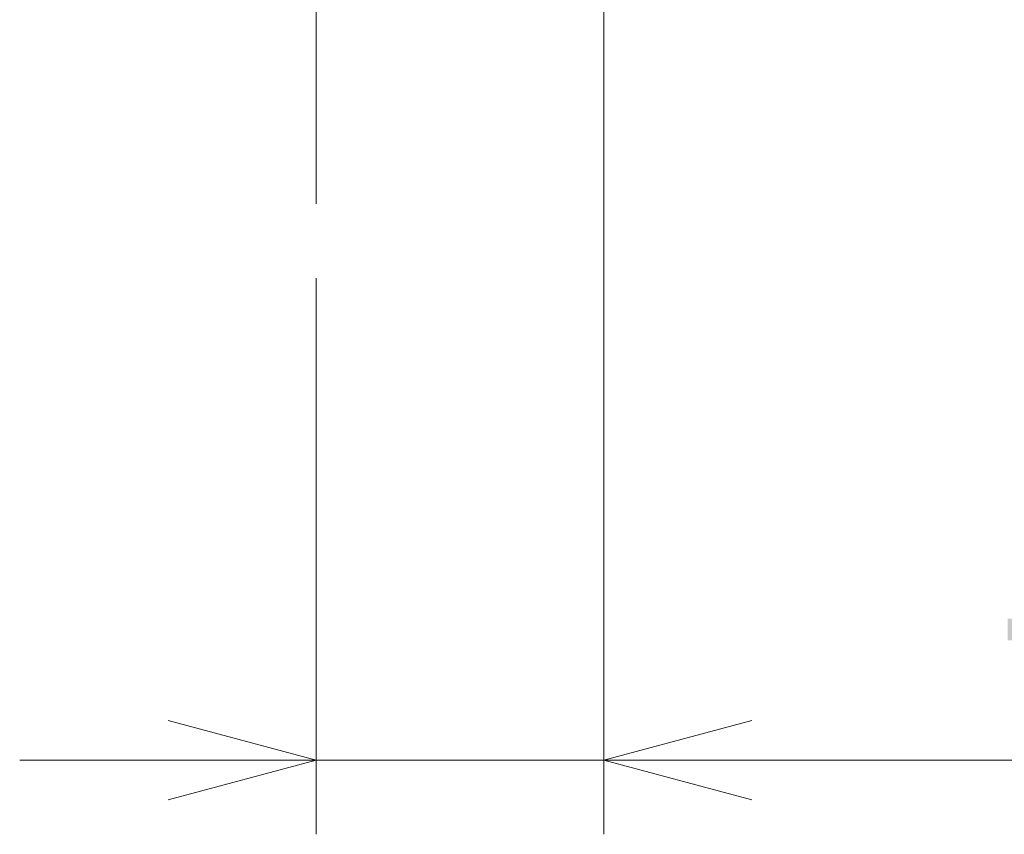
# Model space of a CAD drawing. Header units: millimetres. Extents: x 0 to 1735, y 0 to 1188.
# Tile 34 of 138: x 214 to 267, y 576 to 620. Entities that reach past the tile are written whole.
import ezdxf

# ---------------------------------------------------------------- set-up
doc = ezdxf.new("R2010")
doc.units = ezdxf.units.MM
doc.header["$LTSCALE"] = 0.727559
doc.linetypes.add('CENTER', pattern=[50.8, 31.75, -6.35, 6.35, -6.35])
doc.layers.add('NoLayerName_001', color=7, linetype='Continuous')
doc.styles.get("Standard").update_dxf_attribs({"font": 'txt', "bigfont": 'extfont2'})
doc.dimstyles.get("Standard").update_dxf_attribs({"dimtxt": 2.5, "dimasz": 2.5, "dimexe": 1, "dimexo": 1, "dimtad": 1, "dimdec": 3, "dimzin": 0, "dimdsep": 46, "dimtxsty": 'Standard', "dimcen": 2.5, "dimadec": 3, "dimazin": 0, "dimtfac": 0.75, "dimtdec": 3, "dimtmove": 0, "dimatfit": 3, "dimfxl": 1, "dimarcsym": 0})

# ---------------------------------------------------------------- blocks, each defined once
blk = doc.blocks.new('_OPEN30')
at = {"color": 0, "linetype": 'ByBlock', "lineweight": -2}
for p, q in [((-1, 0.267949), (0, 0)), ((0, 0), (-1, -0.267949)), ((0, 0), (-1, 0))]:
    blk.add_line(p, q, dxfattribs=at)
blk = doc.blocks.new('*D149')
at = {"layer": 'Defpoints', "color": 0}
for p in [(245.5, 727.25), (230, 610), (245.5, 580)]:
    blk.add_point(p, dxfattribs=at)
at = {"layer": 'NoLayerName_001', "color": 0, "linetype": 'Continuous', "lineweight": 13}
for p, q in [((245.5, 723.25), (245.5, 576)), ((230, 606), (230, 576)), ((222, 580), (214, 580)), ((230, 580), (245.5, 580)), ((245.5, 580), (291.292, 580)), ((253.5, 580), (261.5, 580))]:
    blk.add_line(p, q, dxfattribs=at)
at = {"layer": 'NoLayerName_001', "color": 0, "lineweight": 13, "xscale": 8, "yscale": 8, "zscale": 8}
blk.add_blockref('_OPEN30', (230, 580), dxfattribs=at)
at = {"layer": 'NoLayerName_001', "color": 0, "lineweight": 13, "xscale": 8, "yscale": 8, "zscale": 8, "rotation": 180}
blk.add_blockref('_OPEN30', (245.5, 580), dxfattribs=at)
at = {"layer": 'NoLayerName_001', "color": 0, "lineweight": 13, "insert": (276.396, 591.629), "char_height": 12.8, "attachment_point": 5}
blk.add_mtext('\\W0.8594;１６', dxfattribs=at)

msp = doc.modelspace()

# ---------------------------------------------------------------- linework, layer by layer
at = {"layer": 'NoLayerName_001', "color": 4, "linetype": 'CENTER', "lineweight": 13}
msp.add_line((230, 610), (230, 786.50000009), dxfattribs=at)

# ---------------------------------------------------------------- dimensions: what is measured, and where the dimension line sits
at = {"layer": 'NoLayerName_001', "color": 3, "linetype": 'Continuous', "lineweight": 13}
dim = msp.add_linear_dim(base=(245.5, 580), p1=(230, 610), p2=(245.5, 727.25000052), text='\\W0.8594;１６', dimstyle='Standard', override={"dimtxt": 12.8, "dimasz": 8, "dimexe": 4, "dimexo": 4, "dimgap": 4, "dimdec": 8, "dimzin": 8, "dimblk": 'OPEN30', "dimclrd": 0, "dimclre": 0, "dimclrt": 0, "dimtp": 0, "dimtm": 0, "dimlwd": 13, "dimlwe": 13}, dxfattribs=at)
dim.commit()
dim.dimension.update_dxf_attribs({"geometry": '*D149', "text_midpoint": (276.39581712, 580), "dimtype": 160})

doc.saveas('drawing.dxf')
